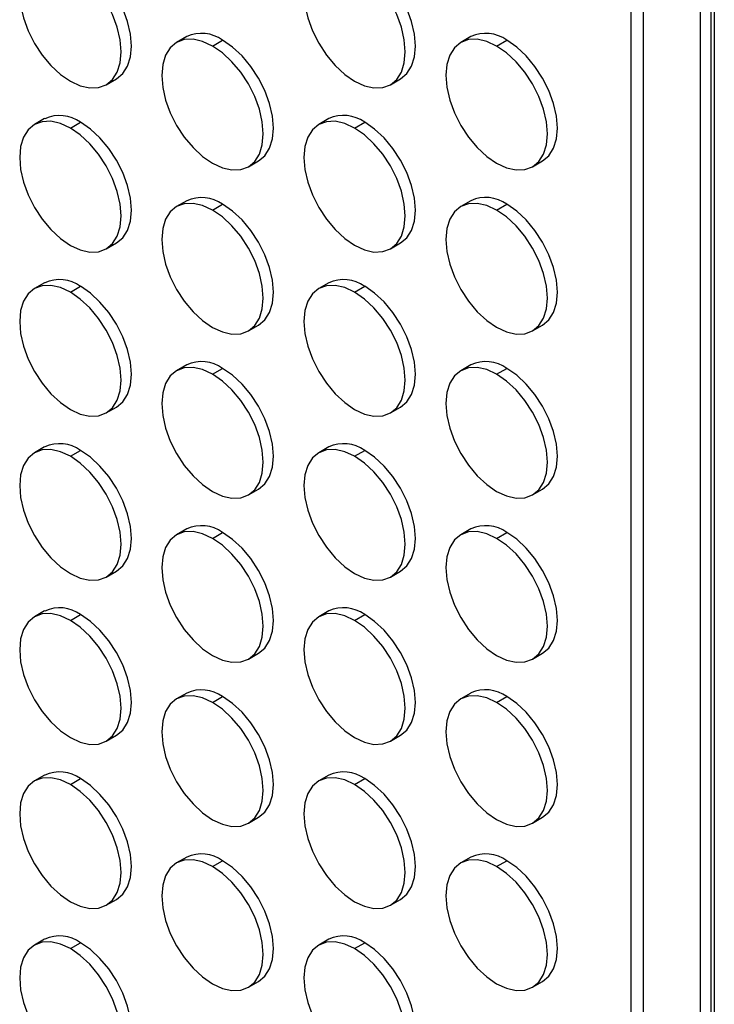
# Model space of a CAD drawing. Header units: millimetres. Extents: x 0 to 1956, y 0 to 1511.
# Tile 18 of 24: x 1748 to 1845, y 905 to 1042. Entities that reach past the tile are written whole.
import ezdxf

# ---------------------------------------------------------------- set-up
doc = ezdxf.new("R2010")
doc.units = ezdxf.units.MM
doc.header["$LTSCALE"] = 7

msp = doc.modelspace()

# ---------------------------------------------------------------- linework, layer by layer
for p, q in [((1844.52, 1149.99), (1844.52, 634.73)), ((1845, 1150.27), (1845, 632.82)), ((1843.09, 635), (1843.09, 1149.16)), ((1835.11, 645.03), (1835.11, 1144.56)), ((1833.41, 646.3), (1833.41, 1143.57)), ((1771.48, 1039.34), (1770.07, 1038.52)), ((1775.07, 1038.03), (1776.48, 1038.84)), ((1811.08, 1039.34), (1809.67, 1038.53)), ((1814.67, 1038.03), (1816.08, 1038.85)), ((1760.27, 1032.63), (1761.68, 1033.45)), ((1799.87, 1032.64), (1801.28, 1033.45)), ((1751.68, 1027.91), (1750.27, 1027.09)), ((1791.28, 1027.91), (1789.87, 1027.09)), ((1755.27, 1026.59), (1756.68, 1027.41)), ((1794.87, 1026.6), (1796.28, 1027.41)), ((1780.07, 1021.2), (1781.48, 1022.02)), ((1819.67, 1021.21), (1821.08, 1022.02)), ((1771.48, 1016.48), (1770.07, 1015.66)), ((1775.07, 1015.16), (1776.48, 1015.98)), ((1811.08, 1016.48), (1809.67, 1015.66)), ((1814.67, 1015.17), (1816.08, 1015.98)), ((1760.27, 1009.77), (1761.68, 1010.59)), ((1799.87, 1009.77), (1801.28, 1010.59)), ((1751.68, 1005.04), (1750.27, 1004.23)), ((1755.27, 1003.73), (1756.68, 1004.55)), ((1791.28, 1005.05), (1789.87, 1004.23)), ((1794.87, 1003.74), (1796.28, 1004.55)), ((1780.07, 998.34), (1781.48, 999.16)), ((1819.67, 998.34), (1821.08, 999.16)), ((1771.48, 993.61), (1770.07, 992.8)), ((1811.08, 993.62), (1809.67, 992.8)), ((1775.07, 992.3), (1776.48, 993.12)), ((1814.67, 992.31), (1816.08, 993.12)), ((1760.27, 986.91), (1761.68, 987.72)), ((1799.87, 986.91), (1801.28, 987.73)), ((1751.68, 982.18), (1750.27, 981.36)), ((1755.27, 980.87), (1756.68, 981.68)), ((1791.28, 982.18), (1789.87, 981.37)), ((1794.87, 980.87), (1796.28, 981.69)), ((1780.07, 975.48), (1781.48, 976.29)), ((1819.67, 975.48), (1821.08, 976.3)), ((1771.48, 970.75), (1770.07, 969.93)), ((1775.07, 969.44), (1776.48, 970.25)), ((1811.08, 970.75), (1809.67, 969.94)), ((1814.67, 969.44), (1816.08, 970.26)), ((1760.27, 964.04), (1761.68, 964.86)), ((1799.87, 964.05), (1801.28, 964.86)), ((1751.68, 959.32), (1750.27, 958.5)), ((1791.28, 959.32), (1789.87, 958.5)), ((1755.27, 958.01), (1756.68, 958.82)), ((1794.87, 958.01), (1796.28, 958.83)), ((1780.07, 952.61), (1781.48, 953.43)), ((1819.67, 952.62), (1821.08, 953.43)), ((1771.48, 947.89), (1770.07, 947.07)), ((1775.07, 946.58), (1776.48, 947.39)), ((1811.08, 947.89), (1809.67, 947.07)), ((1814.67, 946.58), (1816.08, 947.4)), ((1760.27, 941.18), (1761.68, 942)), ((1799.87, 941.18), (1801.28, 942)), ((1751.68, 936.45), (1750.27, 935.64)), ((1755.27, 935.14), (1756.68, 935.96)), ((1791.28, 936.46), (1789.87, 935.64)), ((1794.87, 935.15), (1796.28, 935.96)), ((1780.07, 929.75), (1781.48, 930.57)), ((1819.67, 929.75), (1821.08, 930.57)), ((1771.48, 925.02), (1770.07, 924.21)), ((1811.08, 925.03), (1809.67, 924.21)), ((1775.07, 923.71), (1776.48, 924.53)), ((1814.67, 923.72), (1816.08, 924.53)), ((1760.27, 918.32), (1761.68, 919.13)), ((1799.87, 918.32), (1801.28, 919.14)), ((1751.68, 913.59), (1750.27, 912.77)), ((1755.27, 912.28), (1756.68, 913.1)), ((1791.28, 913.59), (1789.87, 912.78)), ((1794.87, 912.28), (1796.28, 913.1)), ((1780.07, 906.89), (1781.48, 907.7)), ((1819.67, 906.89), (1821.08, 907.71))]:
    msp.add_line(p, q)
at = {"flags": 128}
for points in [[(1755.27, 1049.46), (1753.89, 1050.1), (1752.56, 1050.4), (1751.34, 1050.35), (1750.27, 1049.95), (1749.39, 1049.22), (1748.74, 1048.19), (1748.33, 1046.89), (1748.2, 1045.37), (1748.33, 1043.7), (1748.74, 1041.94), (1749.39, 1040.15), (1750.27, 1038.4), (1751.34, 1036.77), (1752.56, 1035.31), (1753.89, 1034.08), (1755.27, 1033.13)], [(1755.27, 1033.13), (1756.65, 1032.49), (1757.98, 1032.19), (1759.2, 1032.24), (1760.27, 1032.63), (1761.15, 1033.36), (1761.8, 1034.4), (1762.21, 1035.7), (1762.34, 1037.21), (1762.21, 1038.88), (1761.8, 1040.65), (1761.15, 1042.43), (1760.27, 1044.18), (1759.2, 1045.81), (1757.98, 1047.27), (1756.65, 1048.5), (1755.27, 1049.46)], [(1761.68, 1033.45), (1761.68, 1033.45), (1762.56, 1034.18), (1763.22, 1035.21), (1763.62, 1036.51), (1763.76, 1038.03), (1763.62, 1039.7), (1763.22, 1041.46), (1762.56, 1043.25), (1761.68, 1045), (1760.61, 1046.63), (1759.39, 1048.09), (1758.06, 1049.32), (1756.68, 1050.27)], [(1794.87, 1049.46), (1793.49, 1050.1), (1792.16, 1050.4), (1790.94, 1050.35), (1789.87, 1049.96), (1788.99, 1049.23), (1788.34, 1048.19), (1787.93, 1046.89), (1787.8, 1045.38), (1787.93, 1043.71), (1788.34, 1041.94), (1788.99, 1040.15), (1789.87, 1038.41), (1790.94, 1036.77), (1792.16, 1035.31), (1793.49, 1034.08), (1794.87, 1033.13)], [(1794.87, 1033.13), (1796.25, 1032.49), (1797.57, 1032.19), (1798.8, 1032.24), (1799.87, 1032.64), (1800.75, 1033.37), (1801.4, 1034.4), (1801.8, 1035.7), (1801.94, 1037.21), (1801.8, 1038.89), (1801.4, 1040.65), (1800.75, 1042.44), (1799.87, 1044.18), (1798.8, 1045.82), (1797.57, 1047.28), (1796.25, 1048.51), (1794.87, 1049.46)], [(1801.28, 1033.45), (1801.28, 1033.45), (1802.16, 1034.18), (1802.82, 1035.22), (1803.22, 1036.52), (1803.35, 1038.03), (1803.22, 1039.7), (1802.82, 1041.47), (1802.16, 1043.25), (1801.28, 1045), (1800.21, 1046.63), (1798.99, 1048.09), (1797.66, 1049.32), (1796.28, 1050.28)], [(1775.07, 1038.03), (1773.69, 1038.67), (1772.36, 1038.97), (1771.14, 1038.92), (1770.07, 1038.52), (1769.19, 1037.79), (1768.54, 1036.76), (1768.13, 1035.46), (1768, 1033.94), (1768.13, 1032.27), (1768.54, 1030.51), (1769.19, 1028.72), (1770.07, 1026.98), (1771.14, 1025.34), (1772.36, 1023.88), (1773.69, 1022.65), (1775.07, 1021.7)], [(1781.48, 1022.02), (1781.48, 1022.02), (1782.36, 1022.75), (1783.02, 1023.78), (1783.42, 1025.08), (1783.55, 1026.6), (1783.42, 1028.27), (1783.02, 1030.03), (1782.36, 1031.82), (1781.48, 1033.57), (1780.41, 1035.2), (1779.19, 1036.66), (1777.86, 1037.89), (1776.48, 1038.84)], [(1814.67, 1038.03), (1813.29, 1038.67), (1811.96, 1038.97), (1810.74, 1038.92), (1809.67, 1038.53), (1808.79, 1037.8), (1808.13, 1036.76), (1807.73, 1035.46), (1807.6, 1033.95), (1807.73, 1032.28), (1808.13, 1030.51), (1808.79, 1028.72), (1809.67, 1026.98), (1810.74, 1025.34), (1811.96, 1023.88), (1813.29, 1022.65), (1814.67, 1021.7)], [(1821.08, 1022.02), (1821.08, 1022.02), (1821.96, 1022.75), (1822.61, 1023.79), (1823.02, 1025.09), (1823.15, 1026.6), (1823.02, 1028.27), (1822.61, 1030.04), (1821.96, 1031.83), (1821.08, 1033.57), (1820.01, 1035.2), (1818.79, 1036.66), (1817.46, 1037.89), (1816.08, 1038.85)], [(1775.07, 1021.7), (1776.45, 1021.06), (1777.78, 1020.76), (1779, 1020.81), (1780.07, 1021.2), (1780.95, 1021.93), (1781.6, 1022.97), (1782, 1024.27), (1782.14, 1025.78), (1782, 1027.45), (1781.6, 1029.22), (1780.95, 1031), (1780.07, 1032.75), (1779, 1034.38), (1777.78, 1035.84), (1776.45, 1037.07), (1775.07, 1038.03)], [(1814.67, 1021.7), (1816.05, 1021.06), (1817.37, 1020.76), (1818.6, 1020.81), (1819.67, 1021.21), (1820.55, 1021.94), (1821.2, 1022.97), (1821.6, 1024.27), (1821.74, 1025.78), (1821.6, 1027.46), (1821.2, 1029.22), (1820.55, 1031.01), (1819.67, 1032.75), (1818.6, 1034.39), (1817.37, 1035.85), (1816.05, 1037.08), (1814.67, 1038.03)], [(1755.27, 1026.59), (1753.89, 1027.23), (1752.56, 1027.54), (1751.34, 1027.49), (1750.27, 1027.09), (1749.39, 1026.36), (1748.74, 1025.33), (1748.33, 1024.03), (1748.2, 1022.51), (1748.33, 1020.84), (1748.74, 1019.08), (1749.39, 1017.29), (1750.27, 1015.54), (1751.34, 1013.91), (1752.56, 1012.45), (1753.89, 1011.22), (1755.27, 1010.26)], [(1794.87, 1026.6), (1793.49, 1027.24), (1792.16, 1027.54), (1790.94, 1027.49), (1789.87, 1027.09), (1788.99, 1026.36), (1788.34, 1025.33), (1787.93, 1024.03), (1787.8, 1022.51), (1787.93, 1020.84), (1788.34, 1019.08), (1788.99, 1017.29), (1789.87, 1015.55), (1790.94, 1013.91), (1792.16, 1012.45), (1793.49, 1011.22), (1794.87, 1010.27)], [(1755.27, 1010.26), (1756.65, 1009.62), (1757.98, 1009.32), (1759.2, 1009.37), (1760.27, 1009.77), (1761.15, 1010.5), (1761.8, 1011.53), (1762.21, 1012.83), (1762.34, 1014.35), (1762.21, 1016.02), (1761.8, 1017.78), (1761.15, 1019.57), (1760.27, 1021.32), (1759.2, 1022.95), (1757.98, 1024.41), (1756.65, 1025.64), (1755.27, 1026.59)], [(1761.68, 1010.59), (1761.68, 1010.59), (1762.56, 1011.31), (1763.22, 1012.35), (1763.62, 1013.65), (1763.76, 1015.16), (1763.62, 1016.83), (1763.22, 1018.6), (1762.56, 1020.39), (1761.68, 1022.13), (1760.61, 1023.77), (1759.39, 1025.23), (1758.06, 1026.46), (1756.68, 1027.41)], [(1794.87, 1010.27), (1796.25, 1009.63), (1797.57, 1009.33), (1798.8, 1009.38), (1799.87, 1009.77), (1800.75, 1010.5), (1801.4, 1011.54), (1801.8, 1012.84), (1801.94, 1014.35), (1801.8, 1016.02), (1801.4, 1017.79), (1800.75, 1019.58), (1799.87, 1021.32), (1798.8, 1022.95), (1797.57, 1024.41), (1796.25, 1025.64), (1794.87, 1026.6)], [(1801.28, 1010.59), (1801.28, 1010.59), (1802.16, 1011.32), (1802.82, 1012.35), (1803.22, 1013.65), (1803.35, 1015.17), (1803.22, 1016.84), (1802.82, 1018.6), (1802.16, 1020.39), (1801.28, 1022.14), (1800.21, 1023.77), (1798.99, 1025.23), (1797.66, 1026.46), (1796.28, 1027.41)], [(1775.07, 1015.16), (1773.69, 1015.8), (1772.36, 1016.11), (1771.14, 1016.06), (1770.07, 1015.66), (1769.19, 1014.93), (1768.54, 1013.9), (1768.13, 1012.6), (1768, 1011.08), (1768.13, 1009.41), (1768.54, 1007.65), (1769.19, 1005.86), (1770.07, 1004.11), (1771.14, 1002.48), (1772.36, 1001.02), (1773.69, 999.79), (1775.07, 998.83)], [(1775.07, 998.83), (1776.45, 998.19), (1777.78, 997.89), (1779, 997.94), (1780.07, 998.34), (1780.95, 999.07), (1781.6, 1000.1), (1782, 1001.4), (1782.14, 1002.92), (1782, 1004.59), (1781.6, 1006.35), (1780.95, 1008.14), (1780.07, 1009.89), (1779, 1011.52), (1777.78, 1012.98), (1776.45, 1014.21), (1775.07, 1015.16)], [(1781.48, 999.16), (1781.48, 999.16), (1782.36, 999.89), (1783.02, 1000.92), (1783.42, 1002.22), (1783.55, 1003.73), (1783.42, 1005.41), (1783.02, 1007.17), (1782.36, 1008.96), (1781.48, 1010.7), (1780.41, 1012.34), (1779.19, 1013.8), (1777.86, 1015.03), (1776.48, 1015.98)], [(1814.67, 1015.17), (1813.29, 1015.81), (1811.96, 1016.11), (1810.74, 1016.06), (1809.67, 1015.66), (1808.79, 1014.93), (1808.13, 1013.9), (1807.73, 1012.6), (1807.6, 1011.09), (1807.73, 1009.41), (1808.13, 1007.65), (1808.79, 1005.86), (1809.67, 1004.12), (1810.74, 1002.48), (1811.96, 1001.02), (1813.29, 999.79), (1814.67, 998.84)], [(1814.67, 998.84), (1816.05, 998.2), (1817.37, 997.9), (1818.6, 997.95), (1819.67, 998.34), (1820.55, 999.07), (1821.2, 1000.11), (1821.6, 1001.41), (1821.74, 1002.92), (1821.6, 1004.59), (1821.2, 1006.36), (1820.55, 1008.15), (1819.67, 1009.89), (1818.6, 1011.52), (1817.37, 1012.98), (1816.05, 1014.22), (1814.67, 1015.17)], [(1821.08, 999.16), (1821.08, 999.16), (1821.96, 999.89), (1822.61, 1000.92), (1823.02, 1002.22), (1823.15, 1003.74), (1823.02, 1005.41), (1822.61, 1007.17), (1821.96, 1008.96), (1821.08, 1010.71), (1820.01, 1012.34), (1818.79, 1013.8), (1817.46, 1015.03), (1816.08, 1015.98)], [(1755.27, 1003.73), (1753.89, 1004.37), (1752.56, 1004.67), (1751.34, 1004.62), (1750.27, 1004.23), (1749.39, 1003.5), (1748.74, 1002.46), (1748.33, 1001.16), (1748.2, 999.65), (1748.33, 997.98), (1748.74, 996.21), (1749.39, 994.42), (1750.27, 992.68), (1751.34, 991.04), (1752.56, 989.58), (1753.89, 988.35), (1755.27, 987.4)], [(1761.68, 987.72), (1761.68, 987.72), (1762.56, 988.45), (1763.22, 989.49), (1763.62, 990.79), (1763.76, 992.3), (1763.62, 993.97), (1763.22, 995.74), (1762.56, 997.52), (1761.68, 999.27), (1760.61, 1000.9), (1759.39, 1002.36), (1758.06, 1003.59), (1756.68, 1004.55)], [(1794.87, 1003.74), (1793.49, 1004.37), (1792.16, 1004.68), (1790.94, 1004.63), (1789.87, 1004.23), (1788.99, 1003.5), (1788.34, 1002.47), (1787.93, 1001.17), (1787.8, 999.65), (1787.93, 997.98), (1788.34, 996.22), (1788.99, 994.43), (1789.87, 992.68), (1790.94, 991.05), (1792.16, 989.59), (1793.49, 988.36), (1794.87, 987.4)], [(1801.28, 987.73), (1801.28, 987.73), (1802.16, 988.46), (1802.82, 989.49), (1803.22, 990.79), (1803.35, 992.3), (1803.22, 993.98), (1802.82, 995.74), (1802.16, 997.53), (1801.28, 999.27), (1800.21, 1000.91), (1798.99, 1002.37), (1797.66, 1003.6), (1796.28, 1004.55)], [(1755.27, 987.4), (1756.65, 986.76), (1757.98, 986.46), (1759.2, 986.51), (1760.27, 986.91), (1761.15, 987.64), (1761.8, 988.67), (1762.21, 989.97), (1762.34, 991.48), (1762.21, 993.16), (1761.8, 994.92), (1761.15, 996.71), (1760.27, 998.45), (1759.2, 1000.09), (1757.98, 1001.55), (1756.65, 1002.78), (1755.27, 1003.73)], [(1794.87, 987.4), (1796.25, 986.76), (1797.57, 986.46), (1798.8, 986.51), (1799.87, 986.91), (1800.75, 987.64), (1801.4, 988.67), (1801.8, 989.97), (1801.94, 991.49), (1801.8, 993.16), (1801.4, 994.92), (1800.75, 996.71), (1799.87, 998.46), (1798.8, 1000.09), (1797.57, 1001.55), (1796.25, 1002.78), (1794.87, 1003.74)], [(1775.07, 992.3), (1773.69, 992.94), (1772.36, 993.24), (1771.14, 993.19), (1770.07, 992.8), (1769.19, 992.07), (1768.54, 991.03), (1768.13, 989.73), (1768, 988.22), (1768.13, 986.55), (1768.54, 984.78), (1769.19, 982.99), (1770.07, 981.25), (1771.14, 979.61), (1772.36, 978.15), (1773.69, 976.92), (1775.07, 975.97)], [(1814.67, 992.31), (1813.29, 992.94), (1811.96, 993.25), (1810.74, 993.2), (1809.67, 992.8), (1808.79, 992.07), (1808.13, 991.04), (1807.73, 989.74), (1807.6, 988.22), (1807.73, 986.55), (1808.13, 984.79), (1808.79, 983), (1809.67, 981.25), (1810.74, 979.62), (1811.96, 978.16), (1813.29, 976.93), (1814.67, 975.97)], [(1775.07, 975.97), (1776.45, 975.33), (1777.78, 975.03), (1779, 975.08), (1780.07, 975.48), (1780.95, 976.21), (1781.6, 977.24), (1782, 978.54), (1782.14, 980.05), (1782, 981.73), (1781.6, 983.49), (1780.95, 985.28), (1780.07, 987.02), (1779, 988.66), (1777.78, 990.12), (1776.45, 991.35), (1775.07, 992.3)], [(1781.48, 976.29), (1781.48, 976.29), (1782.36, 977.02), (1783.02, 978.06), (1783.42, 979.36), (1783.55, 980.87), (1783.42, 982.54), (1783.02, 984.31), (1782.36, 986.1), (1781.48, 987.84), (1780.41, 989.47), (1779.19, 990.93), (1777.86, 992.16), (1776.48, 993.12)], [(1814.67, 975.97), (1816.05, 975.34), (1817.37, 975.03), (1818.6, 975.08), (1819.67, 975.48), (1820.55, 976.21), (1821.2, 977.24), (1821.6, 978.54), (1821.74, 980.06), (1821.6, 981.73), (1821.2, 983.49), (1820.55, 985.28), (1819.67, 987.03), (1818.6, 988.66), (1817.37, 990.12), (1816.05, 991.35), (1814.67, 992.31)], [(1821.08, 976.3), (1821.08, 976.3), (1821.96, 977.03), (1822.61, 978.06), (1823.02, 979.36), (1823.15, 980.87), (1823.02, 982.55), (1822.61, 984.31), (1821.96, 986.1), (1821.08, 987.84), (1820.01, 989.48), (1818.79, 990.94), (1817.46, 992.17), (1816.08, 993.12)], [(1755.27, 980.87), (1753.89, 981.51), (1752.56, 981.81), (1751.34, 981.76), (1750.27, 981.36), (1749.39, 980.63), (1748.74, 979.6), (1748.33, 978.3), (1748.2, 976.78), (1748.33, 975.11), (1748.74, 973.35), (1749.39, 971.56), (1750.27, 969.82), (1751.34, 968.18), (1752.56, 966.72), (1753.89, 965.49), (1755.27, 964.54)], [(1755.27, 964.54), (1756.65, 963.9), (1757.98, 963.6), (1759.2, 963.65), (1760.27, 964.04), (1761.15, 964.77), (1761.8, 965.81), (1762.21, 967.11), (1762.34, 968.62), (1762.21, 970.29), (1761.8, 972.06), (1761.15, 973.85), (1760.27, 975.59), (1759.2, 977.22), (1757.98, 978.68), (1756.65, 979.91), (1755.27, 980.87)], [(1761.68, 964.86), (1761.68, 964.86), (1762.56, 965.59), (1763.22, 966.62), (1763.62, 967.92), (1763.76, 969.44), (1763.62, 971.11), (1763.22, 972.87), (1762.56, 974.66), (1761.68, 976.41), (1760.61, 978.04), (1759.39, 979.5), (1758.06, 980.73), (1756.68, 981.68)], [(1794.87, 980.87), (1793.49, 981.51), (1792.16, 981.81), (1790.94, 981.76), (1789.87, 981.37), (1788.99, 980.64), (1788.34, 979.6), (1787.93, 978.3), (1787.8, 976.79), (1787.93, 975.12), (1788.34, 973.35), (1788.99, 971.56), (1789.87, 969.82), (1790.94, 968.19), (1792.16, 966.72), (1793.49, 965.49), (1794.87, 964.54)], [(1794.87, 964.54), (1796.25, 963.9), (1797.57, 963.6), (1798.8, 963.65), (1799.87, 964.05), (1800.75, 964.78), (1801.4, 965.81), (1801.8, 967.11), (1801.94, 968.62), (1801.8, 970.3), (1801.4, 972.06), (1800.75, 973.85), (1799.87, 975.59), (1798.8, 977.23), (1797.57, 978.69), (1796.25, 979.92), (1794.87, 980.87)], [(1801.28, 964.86), (1801.28, 964.86), (1802.16, 965.59), (1802.82, 966.63), (1803.22, 967.93), (1803.35, 969.44), (1803.22, 971.11), (1802.82, 972.88), (1802.16, 974.67), (1801.28, 976.41), (1800.21, 978.04), (1798.99, 979.5), (1797.66, 980.74), (1796.28, 981.69)], [(1775.07, 969.44), (1773.69, 970.08), (1772.36, 970.38), (1771.14, 970.33), (1770.07, 969.93), (1769.19, 969.2), (1768.54, 968.17), (1768.13, 966.87), (1768, 965.36), (1768.13, 963.68), (1768.54, 961.92), (1769.19, 960.13), (1770.07, 958.39), (1771.14, 956.75), (1772.36, 955.29), (1773.69, 954.06), (1775.07, 953.11)], [(1781.48, 953.43), (1781.48, 953.43), (1782.36, 954.16), (1783.02, 955.19), (1783.42, 956.49), (1783.55, 958.01), (1783.42, 959.68), (1783.02, 961.44), (1782.36, 963.23), (1781.48, 964.98), (1780.41, 966.61), (1779.19, 968.07), (1777.86, 969.3), (1776.48, 970.25)], [(1814.67, 969.44), (1813.29, 970.08), (1811.96, 970.38), (1810.74, 970.33), (1809.67, 969.94), (1808.79, 969.21), (1808.13, 968.17), (1807.73, 966.87), (1807.6, 965.36), (1807.73, 963.69), (1808.13, 961.92), (1808.79, 960.13), (1809.67, 958.39), (1810.74, 956.76), (1811.96, 955.3), (1813.29, 954.06), (1814.67, 953.11)], [(1821.08, 953.43), (1821.08, 953.43), (1821.96, 954.16), (1822.61, 955.2), (1823.02, 956.5), (1823.15, 958.01), (1823.02, 959.68), (1822.61, 961.45), (1821.96, 963.24), (1821.08, 964.98), (1820.01, 966.61), (1818.79, 968.07), (1817.46, 969.31), (1816.08, 970.26)], [(1775.07, 953.11), (1776.45, 952.47), (1777.78, 952.17), (1779, 952.22), (1780.07, 952.61), (1780.95, 953.34), (1781.6, 954.38), (1782, 955.68), (1782.14, 957.19), (1782, 958.86), (1781.6, 960.63), (1780.95, 962.42), (1780.07, 964.16), (1779, 965.79), (1777.78, 967.25), (1776.45, 968.49), (1775.07, 969.44)], [(1814.67, 953.11), (1816.05, 952.47), (1817.37, 952.17), (1818.6, 952.22), (1819.67, 952.62), (1820.55, 953.35), (1821.2, 954.38), (1821.6, 955.68), (1821.74, 957.19), (1821.6, 958.87), (1821.2, 960.63), (1820.55, 962.42), (1819.67, 964.16), (1818.6, 965.8), (1817.37, 967.26), (1816.05, 968.49), (1814.67, 969.44)], [(1755.27, 958.01), (1753.89, 958.64), (1752.56, 958.95), (1751.34, 958.9), (1750.27, 958.5), (1749.39, 957.77), (1748.74, 956.74), (1748.33, 955.44), (1748.2, 953.92), (1748.33, 952.25), (1748.74, 950.49), (1749.39, 948.7), (1750.27, 946.95), (1751.34, 945.32), (1752.56, 943.86), (1753.89, 942.63), (1755.27, 941.67)], [(1794.87, 958.01), (1793.49, 958.65), (1792.16, 958.95), (1790.94, 958.9), (1789.87, 958.5), (1788.99, 957.77), (1788.34, 956.74), (1787.93, 955.44), (1787.8, 953.93), (1787.93, 952.25), (1788.34, 950.49), (1788.99, 948.7), (1789.87, 946.96), (1790.94, 945.32), (1792.16, 943.86), (1793.49, 942.63), (1794.87, 941.68)], [(1755.27, 941.67), (1756.65, 941.03), (1757.98, 940.73), (1759.2, 940.78), (1760.27, 941.18), (1761.15, 941.91), (1761.8, 942.94), (1762.21, 944.24), (1762.34, 945.76), (1762.21, 947.43), (1761.8, 949.19), (1761.15, 950.98), (1760.27, 952.73), (1759.2, 954.36), (1757.98, 955.82), (1756.65, 957.05), (1755.27, 958.01)], [(1761.68, 942), (1761.68, 942), (1762.56, 942.73), (1763.22, 943.76), (1763.62, 945.06), (1763.76, 946.57), (1763.62, 948.25), (1763.22, 950.01), (1762.56, 951.8), (1761.68, 953.54), (1760.61, 955.18), (1759.39, 956.64), (1758.06, 957.87), (1756.68, 958.82)], [(1794.87, 941.68), (1796.25, 941.04), (1797.57, 940.74), (1798.8, 940.79), (1799.87, 941.18), (1800.75, 941.91), (1801.4, 942.95), (1801.8, 944.25), (1801.94, 945.76), (1801.8, 947.43), (1801.4, 949.2), (1800.75, 950.99), (1799.87, 952.73), (1798.8, 954.36), (1797.57, 955.83), (1796.25, 957.06), (1794.87, 958.01)], [(1801.28, 942), (1801.28, 942), (1802.16, 942.73), (1802.82, 943.76), (1803.22, 945.06), (1803.35, 946.58), (1803.22, 948.25), (1802.82, 950.01), (1802.16, 951.8), (1801.28, 953.55), (1800.21, 955.18), (1798.99, 956.64), (1797.66, 957.87), (1796.28, 958.83)], [(1775.07, 946.58), (1773.69, 947.21), (1772.36, 947.52), (1771.14, 947.47), (1770.07, 947.07), (1769.19, 946.34), (1768.54, 945.31), (1768.13, 944.01), (1768, 942.49), (1768.13, 940.82), (1768.54, 939.06), (1769.19, 937.27), (1770.07, 935.52), (1771.14, 933.89), (1772.36, 932.43), (1773.69, 931.2), (1775.07, 930.24)], [(1775.07, 930.24), (1776.45, 929.61), (1777.78, 929.3), (1779, 929.35), (1780.07, 929.75), (1780.95, 930.48), (1781.6, 931.51), (1782, 932.81), (1782.14, 934.33), (1782, 936), (1781.6, 937.76), (1780.95, 939.55), (1780.07, 941.3), (1779, 942.93), (1777.78, 944.39), (1776.45, 945.62), (1775.07, 946.58)], [(1781.48, 930.57), (1781.48, 930.57), (1782.36, 931.3), (1783.02, 932.33), (1783.42, 933.63), (1783.55, 935.14), (1783.42, 936.82), (1783.02, 938.58), (1782.36, 940.37), (1781.48, 942.11), (1780.41, 943.75), (1779.19, 945.21), (1777.86, 946.44), (1776.48, 947.39)], [(1814.67, 946.58), (1813.29, 947.22), (1811.96, 947.52), (1810.74, 947.47), (1809.67, 947.07), (1808.79, 946.34), (1808.13, 945.31), (1807.73, 944.01), (1807.6, 942.5), (1807.73, 940.82), (1808.13, 939.06), (1808.79, 937.27), (1809.67, 935.53), (1810.74, 933.89), (1811.96, 932.43), (1813.29, 931.2), (1814.67, 930.25)], [(1814.67, 930.25), (1816.05, 929.61), (1817.37, 929.31), (1818.6, 929.36), (1819.67, 929.75), (1820.55, 930.48), (1821.2, 931.52), (1821.6, 932.82), (1821.74, 934.33), (1821.6, 936), (1821.2, 937.77), (1820.55, 939.56), (1819.67, 941.3), (1818.6, 942.94), (1817.37, 944.4), (1816.05, 945.63), (1814.67, 946.58)], [(1821.08, 930.57), (1821.08, 930.57), (1821.96, 931.3), (1822.61, 932.33), (1823.02, 933.63), (1823.15, 935.15), (1823.02, 936.82), (1822.61, 938.58), (1821.96, 940.37), (1821.08, 942.12), (1820.01, 943.75), (1818.79, 945.21), (1817.46, 946.44), (1816.08, 947.4)], [(1755.27, 935.14), (1753.89, 935.78), (1752.56, 936.08), (1751.34, 936.03), (1750.27, 935.64), (1749.39, 934.91), (1748.74, 933.87), (1748.33, 932.57), (1748.2, 931.06), (1748.33, 929.39), (1748.74, 927.62), (1749.39, 925.83), (1750.27, 924.09), (1751.34, 922.46), (1752.56, 920.99), (1753.89, 919.76), (1755.27, 918.81)], [(1761.68, 919.13), (1761.68, 919.13), (1762.56, 919.86), (1763.22, 920.9), (1763.62, 922.2), (1763.76, 923.71), (1763.62, 925.38), (1763.22, 927.15), (1762.56, 928.94), (1761.68, 930.68), (1760.61, 932.31), (1759.39, 933.77), (1758.06, 935.01), (1756.68, 935.96)], [(1794.87, 935.15), (1793.49, 935.79), (1792.16, 936.09), (1790.94, 936.04), (1789.87, 935.64), (1788.99, 934.91), (1788.34, 933.88), (1787.93, 932.58), (1787.8, 931.06), (1787.93, 929.39), (1788.34, 927.63), (1788.99, 925.84), (1789.87, 924.09), (1790.94, 922.46), (1792.16, 921), (1793.49, 919.77), (1794.87, 918.81)], [(1801.28, 919.14), (1801.28, 919.14), (1802.16, 919.87), (1802.82, 920.9), (1803.22, 922.2), (1803.35, 923.71), (1803.22, 925.39), (1802.82, 927.15), (1802.16, 928.94), (1801.28, 930.68), (1800.21, 932.32), (1798.99, 933.78), (1797.66, 935.01), (1796.28, 935.96)], [(1755.27, 918.81), (1756.65, 918.17), (1757.98, 917.87), (1759.2, 917.92), (1760.27, 918.32), (1761.15, 919.05), (1761.8, 920.08), (1762.21, 921.38), (1762.34, 922.89), (1762.21, 924.57), (1761.8, 926.33), (1761.15, 928.12), (1760.27, 929.86), (1759.2, 931.5), (1757.98, 932.96), (1756.65, 934.19), (1755.27, 935.14)], [(1794.87, 918.81), (1796.25, 918.18), (1797.57, 917.87), (1798.8, 917.92), (1799.87, 918.32), (1800.75, 919.05), (1801.4, 920.08), (1801.8, 921.38), (1801.94, 922.9), (1801.8, 924.57), (1801.4, 926.33), (1800.75, 928.12), (1799.87, 929.87), (1798.8, 931.5), (1797.57, 932.96), (1796.25, 934.19), (1794.87, 935.15)], [(1775.07, 923.71), (1773.69, 924.35), (1772.36, 924.65), (1771.14, 924.6), (1770.07, 924.21), (1769.19, 923.48), (1768.54, 922.44), (1768.13, 921.14), (1768, 919.63), (1768.13, 917.96), (1768.54, 916.19), (1769.19, 914.4), (1770.07, 912.66), (1771.14, 911.03), (1772.36, 909.57), (1773.69, 908.33), (1775.07, 907.38)], [(1814.67, 923.72), (1813.29, 924.36), (1811.96, 924.66), (1810.74, 924.61), (1809.67, 924.21), (1808.79, 923.48), (1808.13, 922.45), (1807.73, 921.15), (1807.6, 919.63), (1807.73, 917.96), (1808.13, 916.2), (1808.79, 914.41), (1809.67, 912.66), (1810.74, 911.03), (1811.96, 909.57), (1813.29, 908.34), (1814.67, 907.39)], [(1775.07, 907.38), (1776.45, 906.74), (1777.78, 906.44), (1779, 906.49), (1780.07, 906.89), (1780.95, 907.62), (1781.6, 908.65), (1782, 909.95), (1782.14, 911.46), (1782, 913.14), (1781.6, 914.9), (1780.95, 916.69), (1780.07, 918.43), (1779, 920.07), (1777.78, 921.53), (1776.45, 922.76), (1775.07, 923.71)], [(1781.48, 907.7), (1781.48, 907.7), (1782.36, 908.43), (1783.02, 909.47), (1783.42, 910.77), (1783.55, 912.28), (1783.42, 913.95), (1783.02, 915.72), (1782.36, 917.51), (1781.48, 919.25), (1780.41, 920.88), (1779.19, 922.34), (1777.86, 923.58), (1776.48, 924.53)], [(1814.67, 907.39), (1816.05, 906.75), (1817.37, 906.44), (1818.6, 906.49), (1819.67, 906.89), (1820.55, 907.62), (1821.2, 908.65), (1821.6, 909.95), (1821.74, 911.47), (1821.6, 913.14), (1821.2, 914.9), (1820.55, 916.69), (1819.67, 918.44), (1818.6, 920.07), (1817.37, 921.53), (1816.05, 922.76), (1814.67, 923.72)], [(1821.08, 907.71), (1821.08, 907.71), (1821.96, 908.44), (1822.61, 909.47), (1823.02, 910.77), (1823.15, 912.28), (1823.02, 913.96), (1822.61, 915.72), (1821.96, 917.51), (1821.08, 919.25), (1820.01, 920.89), (1818.79, 922.35), (1817.46, 923.58), (1816.08, 924.53)], [(1755.27, 912.28), (1753.89, 912.92), (1752.56, 913.22), (1751.34, 913.17), (1750.27, 912.77), (1749.39, 912.04), (1748.74, 911.01), (1748.33, 909.71), (1748.2, 908.2), (1748.33, 906.52), (1748.74, 904.76), (1749.39, 902.97), (1750.27, 901.23), (1751.34, 899.59), (1752.56, 898.13), (1753.89, 896.9), (1755.27, 895.95)], [(1755.27, 895.95), (1756.65, 895.31), (1757.98, 895.01), (1759.2, 895.06), (1760.27, 895.45), (1761.15, 896.18), (1761.8, 897.22), (1762.21, 898.52), (1762.34, 900.03), (1762.21, 901.7), (1761.8, 903.47), (1761.15, 905.26), (1760.27, 907), (1759.2, 908.63), (1757.98, 910.1), (1756.65, 911.33), (1755.27, 912.28)], [(1761.68, 896.27), (1761.68, 896.27), (1762.56, 897), (1763.22, 898.03), (1763.62, 899.33), (1763.76, 900.85), (1763.62, 902.52), (1763.22, 904.28), (1762.56, 906.07), (1761.68, 907.82), (1760.61, 909.45), (1759.39, 910.91), (1758.06, 912.14), (1756.68, 913.1)], [(1794.87, 912.28), (1793.49, 912.92), (1792.16, 913.22), (1790.94, 913.17), (1789.87, 912.78), (1788.99, 912.05), (1788.34, 911.01), (1787.93, 909.71), (1787.8, 908.2), (1787.93, 906.53), (1788.34, 904.76), (1788.99, 902.97), (1789.87, 901.23), (1790.94, 899.6), (1792.16, 898.14), (1793.49, 896.9), (1794.87, 895.95)], [(1794.87, 895.95), (1796.25, 895.31), (1797.57, 895.01), (1798.8, 895.06), (1799.87, 895.46), (1800.75, 896.19), (1801.4, 897.22), (1801.8, 898.52), (1801.94, 900.04), (1801.8, 901.71), (1801.4, 903.47), (1800.75, 905.26), (1799.87, 907), (1798.8, 908.64), (1797.57, 910.1), (1796.25, 911.33), (1794.87, 912.28)], [(1801.28, 896.27), (1801.28, 896.27), (1802.16, 897), (1802.82, 898.04), (1803.22, 899.34), (1803.35, 900.85), (1803.22, 902.52), (1802.82, 904.29), (1802.16, 906.08), (1801.28, 907.82), (1800.21, 909.45), (1798.99, 910.92), (1797.66, 912.15), (1796.28, 913.1)]]:
    msp.add_lwpolyline(points, dxfattribs=at)
for centre in [(1773.55, 1034.76), (1813.15, 1034.76), (1753.76, 1023.32), (1793.35, 1023.33), (1773.55, 1011.89), (1813.15, 1011.9), (1753.76, 1000.46), (1793.35, 1000.46), (1773.55, 989.03), (1813.15, 989.03), (1753.76, 977.6), (1793.35, 977.6), (1773.55, 966.17), (1813.15, 966.17), (1753.76, 954.73), (1793.35, 954.74), (1773.55, 943.3), (1813.15, 943.31), (1753.76, 931.87), (1793.35, 931.87), (1773.55, 920.44), (1813.15, 920.44), (1753.76, 909.01), (1793.35, 909.01)]:
    msp.add_arc(centre, 5.03, 54.3824, 114.3071)

doc.saveas('drawing.dxf')
